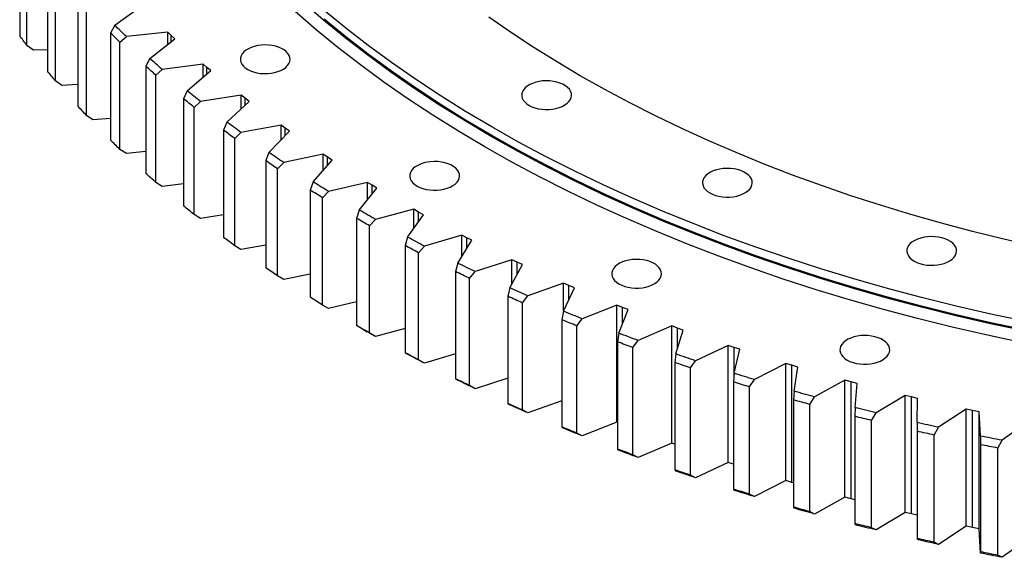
# Model space of a CAD drawing. Header units: millimetres. Extents: x -752 to 10358, y 20926 to 30006.
# Tile 8 of 15: x 5832 to 6485, y 24833 to 25189. Entities that reach past the tile are written whole.
import ezdxf

# ---------------------------------------------------------------- set-up
doc = ezdxf.new("R2010")
doc.units = ezdxf.units.MM
doc.header["$LTSCALE"] = 50

msp = doc.modelspace()

# ---------------------------------------------------------------- linework, layer by layer
at = {"linetype": 'Continuous', "lineweight": 25}
for p, q in [((5832.39, 25249.84), (5832.39, 25178.8)), ((5837.23, 25172.35), (5837.23, 25243.39)), ((5850.8, 25226.27), (5850.8, 25155.23)), ((5856.11, 25148.89), (5856.11, 25219.93)), ((5870.91, 25203.16), (5870.91, 25132.12)), ((5876.67, 25125.92), (5876.67, 25196.96)), ((5895.38, 25185.74), (5912.91, 25198.23)), ((5895.38, 25185.74), (5892.68, 25180.55)), ((5930.51, 25181.05), (5903.1, 25178.2)), ((5932.86, 25178.84), (5930.51, 25181.05)), ((5930.51, 25172.98), (5930.51, 25181.05)), ((5892.68, 25180.55), (5892.68, 25109.51)), ((5898.89, 25174.5), (5903.1, 25178.2)), ((5898.89, 25103.46), (5898.89, 25174.5)), ((5918.63, 25163.74), (5935.24, 25176.65)), ((5935.24, 25176.65), (5932.86, 25178.84)), ((5932.86, 25174.8), (5932.86, 25178.84)), ((5841.5, 25169.21), (5837.23, 25172.35)), ((5850.8, 25169.49), (5841.5, 25169.21)), ((5918.63, 25163.74), (5916.07, 25158.5)), ((5916.07, 25158.5), (5916.07, 25087.46)), ((5922.71, 25152.59), (5926.89, 25156.4)), ((5954.07, 25159.91), (5926.89, 25156.4)), ((5943.45, 25142.33), (5959.11, 25155.63)), ((5956.57, 25157.76), (5954.07, 25159.91)), ((5954.07, 25151.35), (5954.07, 25159.91)), ((5959.11, 25155.63), (5956.57, 25157.76)), ((5956.57, 25153.47), (5956.57, 25157.76)), ((5860.37, 25145.86), (5856.11, 25148.89)), ((5922.71, 25081.56), (5922.71, 25152.59)), ((5870.91, 25146.44), (5860.37, 25145.86)), ((5943.45, 25142.33), (5941.04, 25137.02)), ((5941.04, 25137.02), (5941.04, 25065.98)), ((5948.11, 25131.29), (5952.24, 25135.19)), ((5979.14, 25139.36), (5952.24, 25135.19)), ((5969.8, 25121.54), (5984.49, 25135.2)), ((5981.8, 25137.27), (5979.14, 25139.36)), ((5979.14, 25130.22), (5979.14, 25139.36)), ((5984.49, 25135.2), (5981.8, 25137.27)), ((5981.8, 25132.7), (5981.8, 25137.27)), ((5948.11, 25060.25), (5948.11, 25131.29)), ((5880.91, 25122.99), (5876.67, 25125.92)), ((5892.68, 25123.92), (5880.91, 25122.99)), ((5969.8, 25121.54), (5967.55, 25116.17)), ((5967.55, 25116.17), (5967.55, 25045.13)), ((6005.68, 25119.43), (5979.1, 25114.62)), ((6008.48, 25117.41), (6005.68, 25119.43)), ((6005.68, 25109.62), (6005.68, 25119.43)), ((6011.32, 25115.4), (6008.48, 25117.41)), ((6008.48, 25112.5), (6008.48, 25117.41)), ((5975.02, 25110.61), (5979.1, 25114.62)), ((5975.02, 25039.57), (5975.02, 25110.61)), ((5997.65, 25101.4), (6011.32, 25115.4)), ((5903.1, 25100.63), (5898.89, 25103.46)), ((5916.07, 25101.98), (5903.1, 25100.63)), ((5997.65, 25101.4), (5995.54, 25095.98)), ((5995.54, 25095.98), (5995.54, 25024.94)), ((6033.64, 25100.16), (6007.44, 25094.71)), ((6026.92, 25081.95), (6039.57, 25096.27)), ((6036.59, 25098.21), (6033.64, 25100.16)), ((6033.64, 25089.56), (6033.64, 25100.16)), ((6039.57, 25096.27), (6036.59, 25098.21)), ((6036.59, 25092.9), (6036.59, 25098.21)), ((6003.41, 25090.61), (6007.44, 25094.71)), ((6003.41, 25019.57), (6003.41, 25090.61)), ((5926.89, 25078.83), (5922.71, 25081.56)), ((5941.04, 25080.66), (5926.89, 25078.83)), ((6026.92, 25081.95), (6024.98, 25076.48)), ((6024.98, 25076.48), (6024.98, 25005.45)), ((6062.97, 25081.58), (6037.19, 25075.5)), ((6057.58, 25063.23), (6069.18, 25077.84)), ((6066.06, 25079.71), (6062.97, 25081.58)), ((6062.97, 25070.02), (6062.97, 25081.58)), ((6069.18, 25077.84), (6066.06, 25079.71)), ((6066.06, 25073.91), (6066.06, 25079.71)), ((6033.23, 25071.3), (6037.19, 25075.5)), ((6033.23, 25000.27), (6033.23, 25071.3)), ((6093.63, 25063.73), (6068.31, 25057.03)), ((6096.86, 25061.93), (6093.63, 25063.73)), ((6093.63, 25050.99), (6093.63, 25063.73)), ((5952.24, 25057.62), (5948.11, 25060.25)), ((5967.55, 25059.99), (5952.24, 25057.62)), ((6057.58, 25063.23), (6055.8, 25057.72)), ((6055.8, 25057.72), (6055.8, 24986.68)), ((6064.42, 25052.74), (6068.31, 25057.03)), ((6089.58, 25045.26), (6100.11, 25060.15)), ((6100.11, 25060.15), (6096.86, 25061.93)), ((6096.86, 25055.55), (6096.86, 25061.93)), ((6064.42, 24981.7), (6064.42, 25052.74)), ((6089.58, 25045.26), (6087.96, 25039.71)), ((6125.56, 25046.64), (6100.74, 25039.33)), ((6128.91, 25044.92), (6125.56, 25046.64)), ((6125.56, 25032.43), (6125.56, 25046.64)), ((6132.29, 25043.21), (6128.91, 25044.92)), ((6128.91, 25037.8), (6128.91, 25044.92)), ((5979.1, 25037.05), (5975.02, 25039.57)), ((5995.54, 25040.02), (5979.1, 25037.05)), ((6087.96, 25039.71), (6087.96, 24968.67)), ((6096.93, 25034.95), (6100.74, 25039.33)), ((6122.85, 25028.09), (6132.29, 25043.21)), ((6096.93, 24963.91), (6096.93, 25034.95)), ((6122.85, 25028.09), (6121.4, 25022.5)), ((6158.69, 25030.33), (6134.43, 25022.43)), ((6157.33, 25011.73), (6165.67, 25027.07)), ((6162.17, 25028.69), (6158.69, 25030.33)), ((6158.69, 25014.24), (6158.69, 25030.33)), ((6165.67, 25027.07), (6162.17, 25028.69)), ((6162.17, 25020.63), (6162.17, 25028.69)), ((6007.44, 25017.14), (6003.41, 25019.57)), ((6024.98, 25020.79), (6007.44, 25017.14)), ((6121.4, 25022.5), (6121.4, 24951.46)), ((6130.71, 25017.95), (6134.43, 25022.43)), ((6130.71, 24946.91), (6130.71, 25017.95)), ((6157.33, 25011.73), (6156.05, 25006.11)), ((6192.99, 25014.84), (6169.32, 25006.36)), ((6192.97, 24996.22), (6200.19, 25011.75)), ((6196.57, 25013.28), (6192.99, 25014.84)), ((6192.99, 24996.25), (6192.99, 25014.84)), ((6200.19, 25011.75), (6196.57, 25013.28)), ((6196.57, 25003.97), (6196.57, 25013.28)), ((6156.05, 25006.11), (6156.05, 24935.07)), ((6165.68, 25001.79), (6169.32, 25006.36)), ((6037.19, 24997.93), (6033.23, 25000.27)), ((6055.8, 25002.32), (6037.19, 24997.93)), ((6165.68, 24930.75), (6165.68, 25001.79)), ((6228.37, 25000.19), (6205.34, 24991.15)), ((6232.07, 24998.72), (6228.37, 25000.19)), ((6228.37, 24922.62), (6228.37, 25000.19)), ((6235.79, 24997.28), (6232.07, 24998.72)), ((6232.07, 24987.68), (6232.07, 24998.72)), ((6192.97, 24996.22), (6191.86, 24990.57)), ((6229.71, 24981.59), (6235.79, 24997.28)), ((6191.86, 24990.57), (6191.86, 24919.53)), ((6201.8, 24986.49), (6205.34, 24991.15)), ((6201.8, 24915.45), (6201.8, 24986.49)), ((6264.79, 24986.4), (6242.43, 24976.82)), ((6268.59, 24985.03), (6264.79, 24986.4)), ((6264.79, 24908.83), (6264.79, 24986.4)), ((6272.41, 24983.68), (6268.59, 24985.03)), ((6268.59, 24971.43), (6268.59, 24985.03)), ((6059.98, 24984.25), (6062.81, 24982.62)), ((6068.31, 24979.46), (6064.42, 24981.7)), ((6087.96, 24984.66), (6068.31, 24979.46)), ((6229.71, 24981.59), (6228.77, 24975.91)), ((6267.47, 24967.85), (6272.41, 24983.68)), ((6228.77, 24975.91), (6228.77, 24904.87)), ((6239, 24972.08), (6242.43, 24976.82)), ((6239, 24901.04), (6239, 24972.08)), ((6302.17, 24973.52), (6280.53, 24963.39)), ((6306.07, 24972.23), (6302.17, 24973.52)), ((6302.17, 24895.94), (6302.17, 24973.52)), ((6309.99, 24970.97), (6306.07, 24972.23)), ((6306.07, 24953.75), (6306.07, 24972.23)), ((6087.96, 24968.67), (6089.58, 24967.69)), ((6121.4, 24967.84), (6100.74, 24961.76)), ((6267.47, 24967.85), (6266.71, 24962.16)), ((6306.2, 24955.04), (6309.99, 24970.97)), ((6100.74, 24961.76), (6096.93, 24963.91)), ((6266.71, 24962.16), (6266.71, 24891.12)), ((6277.21, 24958.57), (6280.53, 24963.39)), ((6340.46, 24961.54), (6319.57, 24950.91)), ((6344.44, 24960.36), (6340.46, 24961.54)), ((6340.46, 24883.97), (6340.46, 24961.54)), ((6348.45, 24959.19), (6344.44, 24960.36)), ((6344.44, 24882.78), (6344.44, 24960.36)), ((6345.82, 24943.18), (6348.45, 24959.19)), ((6277.21, 24887.53), (6277.21, 24958.57)), ((6306.2, 24955.04), (6305.62, 24949.33)), ((6121.4, 24951.46), (6122.85, 24950.51)), ((6134.43, 24944.86), (6130.71, 24946.91)), ((6156.05, 24951.9), (6134.43, 24944.86)), ((6305.62, 24949.33), (6305.62, 24878.29)), ((6316.36, 24946.01), (6319.57, 24950.91)), ((6316.36, 24874.97), (6316.36, 24946.01)), ((6379.58, 24950.5), (6359.48, 24939.37)), ((6383.65, 24949.42), (6379.58, 24950.5)), ((6379.58, 24872.93), (6379.58, 24950.5)), ((6387.73, 24948.35), (6383.65, 24949.42)), ((6383.65, 24871.84), (6383.65, 24949.42)), ((6386.27, 24932.29), (6387.73, 24948.35)), ((6345.82, 24943.18), (6345.42, 24937.46)), ((6356.39, 24934.4), (6359.48, 24939.37)), ((6419.47, 24940.42), (6400.19, 24928.81)), ((6423.61, 24939.43), (6419.47, 24940.42)), ((6419.47, 24862.85), (6419.47, 24940.42)), ((6427.77, 24938.46), (6423.61, 24939.43)), ((6423.61, 24861.86), (6423.61, 24939.43)), ((6156.05, 24935.07), (6157.33, 24934.16)), ((6191.86, 24936.86), (6169.32, 24928.79)), ((6345.42, 24937.46), (6345.42, 24866.42)), ((6356.39, 24863.36), (6356.39, 24934.4)), ((6427.47, 24922.39), (6427.77, 24938.46)), ((6169.32, 24928.79), (6165.68, 24930.75)), ((6386.27, 24932.29), (6386.05, 24926.56)), ((6386.05, 24926.56), (6386.05, 24855.52)), ((6397.23, 24923.76), (6400.19, 24928.81)), ((6460.05, 24931.31), (6441.64, 24919.25)), ((6464.26, 24930.42), (6460.05, 24931.31)), ((6460.05, 24853.74), (6460.05, 24931.31)), ((6468.49, 24929.56), (6464.26, 24930.42)), ((6464.26, 24852.85), (6464.26, 24930.42)), ((6469.36, 24913.49), (6468.49, 24929.56)), ((6468.49, 24851.99), (6468.49, 24929.56)), ((6228.37, 24922.62), (6205.34, 24913.57)), ((6228.77, 24922.46), (6228.37, 24922.62)), ((6397.23, 24852.73), (6397.23, 24923.76)), ((6427.47, 24922.39), (6427.43, 24916.65)), ((6501.26, 24923.19), (6483.74, 24910.69)), ((6191.86, 24919.53), (6192.97, 24918.65)), ((6205.34, 24913.57), (6201.8, 24915.45)), ((6427.43, 24916.65), (6427.43, 24845.61)), ((6438.81, 24914.13), (6441.64, 24919.25)), ((6438.81, 24843.09), (6438.81, 24914.13)), ((6469.36, 24913.49), (6469.49, 24907.75)), ((6264.79, 24908.83), (6242.43, 24899.24)), ((6266.71, 24908.14), (6264.79, 24908.83)), ((6469.49, 24907.75), (6469.49, 24836.71)), ((6481.04, 24905.51), (6483.74, 24910.69)), ((6228.77, 24904.87), (6229.71, 24904.01)), ((6242.43, 24899.24), (6239, 24901.04)), ((6481.04, 24834.47), (6481.04, 24905.51)), ((6302.17, 24895.94), (6280.53, 24885.82)), ((6305.62, 24894.81), (6302.17, 24895.94)), ((6266.71, 24891.12), (6267.47, 24890.28)), ((6280.53, 24885.82), (6277.21, 24887.53)), ((6340.46, 24883.97), (6319.57, 24873.33)), ((6344.44, 24882.78), (6340.46, 24883.97)), ((6345.42, 24882.5), (6344.44, 24882.78)), ((6305.62, 24878.29), (6306.2, 24877.47)), ((6319.57, 24873.33), (6316.36, 24874.97)), ((6379.58, 24872.93), (6359.48, 24861.8)), ((6383.65, 24871.84), (6379.58, 24872.93)), ((6386.05, 24871.22), (6383.65, 24871.84)), ((6345.42, 24866.42), (6345.82, 24865.61)), ((6359.48, 24861.8), (6356.39, 24863.36)), ((6419.47, 24862.85), (6400.19, 24851.24)), ((6423.61, 24861.86), (6419.47, 24862.85)), ((6427.43, 24860.97), (6423.61, 24861.86)), ((6386.05, 24855.52), (6386.27, 24854.72)), ((6400.19, 24851.24), (6397.23, 24852.73)), ((6460.05, 24853.74), (6441.64, 24841.68)), ((6464.26, 24852.85), (6460.05, 24853.74)), ((6468.49, 24851.99), (6464.26, 24852.85)), ((6469.36, 24835.92), (6468.49, 24851.99)), ((6427.43, 24845.61), (6427.47, 24844.82)), ((6441.64, 24841.68), (6438.81, 24843.09)), ((6501.26, 24845.62), (6483.74, 24833.12)), ((6469.49, 24836.71), (6469.36, 24835.92)), ((6483.74, 24833.12), (6481.04, 24834.47))]:
    msp.add_line(p, q, dxfattribs=at)
at = {"linetype": 'Continuous', "lineweight": 25, "flags": 128}
for points in [[(6499.47, 24982.9), (6476.15, 24987.87), (6453.06, 24993.18), (6430.23, 24998.85), (6407.65, 25004.85), (6385.36, 25011.2), (6363.36, 25017.88), (6341.67, 25024.89), (6320.31, 25032.23), (6299.29, 25039.89), (6278.62, 25047.86), (6258.32, 25056.14), (6238.4, 25064.73), (6218.88, 25073.61), (6199.77, 25082.79), (6181.08, 25092.25), (6162.83, 25101.99), (6145.02, 25112), (6127.68, 25122.28), (6110.81, 25132.82), (6094.42, 25143.61), (6078.52, 25154.64), (6063.13, 25165.91), (6048.26, 25177.41), (6033.91, 25189.13), (6020.1, 25201.06)], [(6497.47, 24975.22), (6474, 24980.22), (6450.77, 24985.57), (6427.78, 24991.27), (6405.07, 24997.32), (6382.63, 25003.71), (6360.5, 25010.43), (6338.67, 25017.49), (6317.17, 25024.87), (6296.02, 25032.57), (6275.22, 25040.6), (6254.79, 25048.93), (6234.75, 25057.57), (6215.11, 25066.51), (6195.87, 25075.75), (6177.07, 25085.27), (6158.7, 25095.07), (6140.78, 25105.14), (6123.33, 25115.49), (6106.35, 25126.09), (6089.85, 25136.95), (6073.86, 25148.05), (6058.37, 25159.39), (6043.41, 25170.96), (6028.97, 25182.76), (6015.07, 25194.76)], [(6499.64, 24989.29), (6476.33, 24994.26), (6453.25, 24999.57), (6430.43, 25005.23), (6407.87, 25011.24), (6385.58, 25017.58), (6363.6, 25024.26), (6341.92, 25031.27), (6320.57, 25038.6), (6299.56, 25046.25), (6278.9, 25054.22), (6258.61, 25062.5), (6238.71, 25071.08), (6219.2, 25079.96), (6200.1, 25089.13), (6181.42, 25098.59), (6163.17, 25108.32), (6145.38, 25118.33), (6128.04, 25128.6), (6111.18, 25139.14), (6094.8, 25149.92), (6078.91, 25160.95), (6063.53, 25172.21), (6048.66, 25183.7), (6034.33, 25195.41)], [(6499.64, 24983.58), (6476.33, 24988.54), (6453.25, 24993.86), (6430.43, 24999.52), (6407.87, 25005.52), (6385.58, 25011.87), (6363.6, 25018.54), (6341.92, 25025.55), (6320.57, 25032.89), (6299.56, 25040.54), (6278.9, 25048.51), (6258.61, 25056.78), (6238.71, 25065.37), (6219.2, 25074.25), (6200.1, 25083.42), (6181.42, 25092.87), (6163.17, 25102.61), (6145.38, 25112.62), (6128.04, 25122.89), (6111.18, 25133.42), (6094.8, 25144.2), (6078.91, 25155.23), (6063.53, 25166.49), (6048.66, 25177.99), (6034.33, 25189.7)], [(6506.07, 25038.99), (6485.02, 25043.84), (6464.19, 25049.01), (6443.6, 25054.49), (6423.27, 25060.28), (6403.2, 25066.37), (6383.42, 25072.76), (6363.94, 25079.46), (6344.76, 25086.44), (6325.91, 25093.71), (6307.4, 25101.26), (6289.23, 25109.1), (6271.43, 25117.2), (6254, 25125.57), (6236.95, 25134.2), (6220.31, 25143.08), (6204.07, 25152.21), (6188.25, 25161.59), (6172.86, 25171.2), (6157.91, 25181.04), (6143.41, 25191.1)], [(5903.1, 25178.2), (5902.12, 25179.14), (5901.15, 25180.08), (5900.18, 25181.02), (5899.21, 25181.96), (5898.25, 25182.9), (5897.29, 25183.85), (5896.33, 25184.79), (5895.38, 25185.74)], [(5837.23, 25172.35), (5836.62, 25173.15), (5836.01, 25173.96), (5835.4, 25174.76), (5834.79, 25175.57), (5834.19, 25176.38), (5833.58, 25177.19), (5832.98, 25178), (5832.39, 25178.8)], [(5898.89, 25174.5), (5898.11, 25175.25), (5897.33, 25176.01), (5896.55, 25176.76), (5895.77, 25177.52), (5895, 25178.28), (5894.22, 25179.04), (5893.45, 25179.79), (5892.68, 25180.55)], [(5983.55, 25156.42), (5985.38, 25155.51), (5987.41, 25154.77), (5989.61, 25154.2), (5991.93, 25153.82), (5994.32, 25153.64), (5996.73, 25153.67), (5999.1, 25153.9), (6001.4, 25154.32), (6003.56, 25154.94), (6005.54, 25155.72), (6007.31, 25156.67), (6008.81, 25157.76), (6010.03, 25158.96), (6010.93, 25160.25), (6011.5, 25161.6), (6011.72, 25162.98), (6011.59, 25164.37), (6011.11, 25165.73), (6010.29, 25167.04), (6009.15, 25168.27), (6007.71, 25169.38), (6006.01, 25170.36), (6004.07, 25171.19), (6001.95, 25171.85), (5999.69, 25172.33), (5997.33, 25172.6), (5994.92, 25172.68), (5992.52, 25172.55), (5990.18, 25172.23), (5987.95, 25171.71), (5985.87, 25171), (5983.99, 25170.13), (5982.35, 25169.11), (5980.98, 25167.97), (5979.92, 25166.72), (5979.18, 25165.4), (5978.79, 25164.02), (5978.75, 25162.63), (5979.05, 25161.25), (5979.71, 25159.92), (5980.69, 25158.65), (5981.98, 25157.47), (5983.55, 25156.42)], [(5926.89, 25156.4), (5925.85, 25157.31), (5924.81, 25158.23), (5923.77, 25159.15), (5922.73, 25160.06), (5921.7, 25160.98), (5920.67, 25161.9), (5919.65, 25162.82), (5918.63, 25163.74)], [(5856.11, 25148.89), (5855.44, 25149.68), (5854.77, 25150.47), (5854.1, 25151.26), (5853.44, 25152.06), (5852.78, 25152.85), (5852.12, 25153.64), (5851.46, 25154.43), (5850.8, 25155.23)], [(5922.71, 25152.59), (5921.88, 25153.33), (5921.04, 25154.07), (5920.21, 25154.8), (5919.38, 25155.54), (5918.55, 25156.28), (5917.72, 25157.02), (5916.9, 25157.76), (5916.07, 25158.5)], [(6170.13, 25132.62), (6171.95, 25131.71), (6173.98, 25130.96), (6176.18, 25130.4), (6178.5, 25130.02), (6180.89, 25129.84), (6183.3, 25129.87), (6185.67, 25130.1), (6187.97, 25130.52), (6190.13, 25131.13), (6192.11, 25131.92), (6193.88, 25132.87), (6195.39, 25133.95), (6196.6, 25135.15), (6197.5, 25136.44), (6198.07, 25137.8), (6198.29, 25139.18), (6198.16, 25140.57), (6197.68, 25141.93), (6196.86, 25143.24), (6195.72, 25144.46), (6194.28, 25145.58), (6192.58, 25146.56), (6190.64, 25147.39), (6188.52, 25148.05), (6186.26, 25148.52), (6183.9, 25148.8), (6181.49, 25148.88), (6179.09, 25148.75), (6176.75, 25148.42), (6174.52, 25147.9), (6172.44, 25147.2), (6170.56, 25146.33), (6168.92, 25145.31), (6167.55, 25144.17), (6166.49, 25142.92), (6165.76, 25141.59), (6165.36, 25140.22), (6165.32, 25138.83), (6165.63, 25137.45), (6166.28, 25136.11), (6167.26, 25134.84), (6168.55, 25133.67), (6170.13, 25132.62)], [(5952.24, 25135.19), (5951.13, 25136.08), (5950.02, 25136.97), (5948.92, 25137.86), (5947.82, 25138.75), (5946.72, 25139.65), (5945.63, 25140.54), (5944.54, 25141.43), (5943.45, 25142.33)], [(5948.11, 25131.29), (5947.22, 25132), (5946.33, 25132.72), (5945.44, 25133.43), (5944.56, 25134.15), (5943.68, 25134.87), (5942.8, 25135.58), (5941.92, 25136.3), (5941.04, 25137.02)], [(5876.67, 25125.92), (5875.95, 25126.69), (5875.22, 25127.46), (5874.5, 25128.24), (5873.78, 25129.01), (5873.06, 25129.79), (5872.34, 25130.56), (5871.63, 25131.34), (5870.91, 25132.12)], [(5975.02, 25110.61), (5974.08, 25111.3), (5973.14, 25112), (5972.21, 25112.69), (5971.27, 25113.39), (5970.34, 25114.08), (5969.41, 25114.78), (5968.48, 25115.47), (5967.55, 25116.17)], [(5979.1, 25114.62), (5977.93, 25115.48), (5976.76, 25116.34), (5975.6, 25117.2), (5974.43, 25118.07), (5973.27, 25118.93), (5972.11, 25119.8), (5970.96, 25120.67), (5969.8, 25121.54)], [(5898.89, 25103.46), (5898.11, 25104.21), (5897.33, 25104.97), (5896.55, 25105.72), (5895.77, 25106.48), (5895, 25107.24), (5894.22, 25108), (5893.45, 25108.76), (5892.68, 25109.51)], [(6003.41, 25090.61), (6002.42, 25091.28), (6001.44, 25091.95), (6000.45, 25092.62), (5999.47, 25093.29), (5998.48, 25093.96), (5997.5, 25094.63), (5996.52, 25095.31), (5995.54, 25095.98)], [(6007.44, 25094.71), (6006.2, 25095.54), (6004.97, 25096.37), (6003.75, 25097.21), (6002.52, 25098.04), (6001.3, 25098.88), (6000.08, 25099.72), (5998.86, 25100.56), (5997.65, 25101.4)], [(6095.88, 25079.14), (6097.7, 25078.23), (6099.74, 25077.49), (6101.94, 25076.92), (6104.25, 25076.54), (6106.64, 25076.37), (6109.05, 25076.39), (6111.43, 25076.62), (6113.72, 25077.04), (6115.88, 25077.66), (6117.87, 25078.45), (6119.63, 25079.39), (6121.14, 25080.48), (6122.36, 25081.68), (6123.26, 25082.97), (6123.82, 25084.32), (6124.04, 25085.7), (6123.91, 25087.09), (6123.43, 25088.45), (6122.61, 25089.76), (6121.47, 25090.99), (6120.03, 25092.1), (6118.33, 25093.09), (6116.4, 25093.92), (6114.28, 25094.57), (6112.01, 25095.05), (6109.65, 25095.33), (6107.25, 25095.4), (6104.85, 25095.27), (6102.51, 25094.95), (6100.27, 25094.43), (6098.19, 25093.72), (6096.31, 25092.85), (6094.67, 25091.84), (6093.31, 25090.69), (6092.25, 25089.44), (6091.51, 25088.12), (6091.12, 25086.75), (6091.07, 25085.36), (6091.38, 25083.98), (6092.03, 25082.64), (6093.01, 25081.37), (6094.31, 25080.19), (6095.88, 25079.14)], [(6289.97, 25074.57), (6291.79, 25073.66), (6293.83, 25072.91), (6296.02, 25072.34), (6298.34, 25071.97), (6300.73, 25071.79), (6303.14, 25071.82), (6305.52, 25072.04), (6307.81, 25072.47), (6309.97, 25073.08), (6311.96, 25073.87), (6313.72, 25074.82), (6315.23, 25075.9), (6316.45, 25077.1), (6317.35, 25078.39), (6317.91, 25079.74), (6318.13, 25081.13), (6318, 25082.52), (6317.52, 25083.88), (6316.7, 25085.19), (6315.56, 25086.41), (6314.12, 25087.53), (6312.42, 25088.51), (6310.49, 25089.34), (6308.37, 25090), (6306.1, 25090.47), (6303.74, 25090.75), (6301.34, 25090.83), (6298.94, 25090.7), (6296.6, 25090.37), (6294.36, 25089.85), (6292.28, 25089.15), (6290.4, 25088.28), (6288.76, 25087.26), (6287.4, 25086.11), (6286.34, 25084.87), (6285.6, 25083.54), (6285.21, 25082.17), (6285.16, 25080.78), (6285.47, 25079.4), (6286.12, 25078.06), (6287.1, 25076.79), (6288.39, 25075.62), (6289.97, 25074.57)], [(5922.71, 25081.56), (5921.88, 25082.29), (5921.04, 25083.03), (5920.21, 25083.76), (5919.38, 25084.5), (5918.55, 25085.24), (5917.72, 25085.98), (5916.9, 25086.72), (5916.07, 25087.46)], [(6033.23, 25071.3), (6032.19, 25071.95), (6031.16, 25072.59), (6030.12, 25073.24), (6029.09, 25073.89), (6028.06, 25074.54), (6027.03, 25075.18), (6026.01, 25075.83), (6024.98, 25076.48)], [(6037.19, 25075.5), (6035.9, 25076.31), (6034.61, 25077.11), (6033.32, 25077.91), (6032.04, 25078.72), (6030.75, 25079.52), (6029.47, 25080.33), (6028.2, 25081.14), (6026.92, 25081.95)], [(5948.11, 25060.25), (5947.22, 25060.96), (5946.33, 25061.68), (5945.44, 25062.39), (5944.56, 25063.11), (5943.68, 25063.83), (5942.8, 25064.55), (5941.92, 25065.26), (5941.04, 25065.98)], [(6064.42, 25052.74), (6063.34, 25053.36), (6062.26, 25053.98), (6061.18, 25054.6), (6060.1, 25055.22), (6059.02, 25055.84), (6057.95, 25056.47), (6056.87, 25057.09), (6055.8, 25057.72)], [(6068.31, 25057.03), (6066.96, 25057.8), (6065.62, 25058.57), (6064.27, 25059.35), (6062.93, 25060.12), (6061.59, 25060.89), (6060.25, 25061.67), (6058.92, 25062.45), (6057.58, 25063.23)], [(5975.02, 25039.57), (5974.08, 25040.27), (5973.14, 25040.96), (5972.21, 25041.65), (5971.27, 25042.35), (5970.34, 25043.04), (5969.41, 25043.74), (5968.48, 25044.44), (5967.55, 25045.13)], [(6100.74, 25039.33), (6099.34, 25040.07), (6097.94, 25040.81), (6096.54, 25041.55), (6095.14, 25042.29), (6093.75, 25043.03), (6092.36, 25043.77), (6090.97, 25044.52), (6089.58, 25045.26)], [(6425.45, 25029.41), (6427.28, 25028.5), (6429.31, 25027.75), (6431.51, 25027.19), (6433.83, 25026.81), (6436.22, 25026.63), (6438.63, 25026.66), (6441, 25026.89), (6443.3, 25027.31), (6445.46, 25027.92), (6447.44, 25028.71), (6449.21, 25029.66), (6450.71, 25030.75), (6451.93, 25031.95), (6452.83, 25033.23), (6453.4, 25034.59), (6453.62, 25035.97), (6453.49, 25037.36), (6453.01, 25038.72), (6452.19, 25040.03), (6451.05, 25041.25), (6449.61, 25042.37), (6447.91, 25043.35), (6445.97, 25044.18), (6443.85, 25044.84), (6441.59, 25045.31), (6439.23, 25045.59), (6436.82, 25045.67), (6434.42, 25045.54), (6432.08, 25045.21), (6429.85, 25044.69), (6427.77, 25043.99), (6425.89, 25043.12), (6424.25, 25042.1), (6422.88, 25040.96), (6421.82, 25039.71), (6421.08, 25038.39), (6420.69, 25037.01), (6420.65, 25035.62), (6420.95, 25034.24), (6421.61, 25032.91), (6422.59, 25031.64), (6423.88, 25030.46), (6425.45, 25029.41)], [(6096.93, 25034.95), (6095.81, 25035.54), (6094.68, 25036.13), (6093.56, 25036.73), (6092.43, 25037.32), (6091.31, 25037.92), (6090.19, 25038.51), (6089.08, 25039.11), (6087.96, 25039.71)], [(6003.41, 25019.57), (6002.42, 25020.24), (6001.44, 25020.91), (6000.45, 25021.58), (5999.47, 25022.25), (5998.48, 25022.92), (5997.5, 25023.59), (5996.52, 25024.27), (5995.54, 25024.94)], [(6134.43, 25022.43), (6132.98, 25023.13), (6131.52, 25023.84), (6130.07, 25024.54), (6128.62, 25025.25), (6127.17, 25025.95), (6125.73, 25026.66), (6124.29, 25027.37), (6122.85, 25028.09)], [(6229.74, 25014.3), (6231.57, 25013.39), (6233.6, 25012.64), (6235.8, 25012.08), (6238.12, 25011.7), (6240.51, 25011.52), (6242.92, 25011.55), (6245.29, 25011.78), (6247.59, 25012.2), (6249.75, 25012.81), (6251.73, 25013.6), (6253.5, 25014.55), (6255, 25015.63), (6256.22, 25016.83), (6257.12, 25018.12), (6257.69, 25019.47), (6257.91, 25020.86), (6257.78, 25022.25), (6257.3, 25023.61), (6256.48, 25024.92), (6255.34, 25026.14), (6253.9, 25027.26), (6252.2, 25028.24), (6250.26, 25029.07), (6248.14, 25029.73), (6245.88, 25030.2), (6243.52, 25030.48), (6241.11, 25030.56), (6238.71, 25030.43), (6236.37, 25030.1), (6234.14, 25029.58), (6232.06, 25028.88), (6230.18, 25028.01), (6228.54, 25026.99), (6227.17, 25025.85), (6226.11, 25024.6), (6225.37, 25023.27), (6224.98, 25021.9), (6224.94, 25020.51), (6225.24, 25019.13), (6225.89, 25017.79), (6226.88, 25016.52), (6228.17, 25015.35), (6229.74, 25014.3)], [(6130.71, 25017.95), (6129.54, 25018.52), (6128.37, 25019.08), (6127.2, 25019.65), (6126.04, 25020.22), (6124.88, 25020.79), (6123.72, 25021.35), (6122.55, 25021.92), (6121.4, 25022.5)], [(6169.32, 25006.36), (6167.81, 25007.03), (6166.31, 25007.69), (6164.81, 25008.36), (6163.31, 25009.03), (6161.81, 25009.7), (6160.32, 25010.38), (6158.82, 25011.05), (6157.33, 25011.73)], [(6033.23, 25000.27), (6032.19, 25000.91), (6031.16, 25001.56), (6030.12, 25002.2), (6029.09, 25002.85), (6028.06, 25003.5), (6027.03, 25004.15), (6026.01, 25004.79), (6024.98, 25005.45)], [(6165.68, 25001.79), (6164.47, 25002.33), (6163.27, 25002.87), (6162.06, 25003.4), (6160.86, 25003.94), (6159.65, 25004.48), (6158.45, 25005.02), (6157.25, 25005.56), (6156.05, 25006.11)], [(6205.34, 24991.15), (6203.79, 24991.77), (6202.23, 24992.4), (6200.69, 24993.04), (6199.14, 24993.67), (6197.59, 24994.3), (6196.05, 24994.94), (6194.51, 24995.58), (6192.97, 24996.22)], [(6064.42, 24981.7), (6063.34, 24982.32), (6062.26, 24982.94), (6061.18, 24983.56), (6060.1, 24984.18), (6059.02, 24984.8), (6057.95, 24985.43), (6056.87, 24986.05), (6055.8, 24986.68)], [(6201.8, 24986.49), (6200.55, 24987), (6199.31, 24987.5), (6198.07, 24988.01), (6196.82, 24988.52), (6195.58, 24989.03), (6194.34, 24989.54), (6193.1, 24990.05), (6191.86, 24990.57)], [(6068.31, 24979.46), (6066.96, 24980.23), (6065.62, 24981), (6064.27, 24981.78), (6062.93, 24982.55), (6062.81, 24982.62)], [(6242.43, 24976.82), (6240.83, 24977.41), (6239.24, 24978), (6237.65, 24978.59), (6236.05, 24979.19), (6234.46, 24979.78), (6232.88, 24980.38), (6231.29, 24980.98), (6229.71, 24981.59)], [(6381.08, 24963.86), (6382.9, 24962.95), (6384.94, 24962.2), (6387.13, 24961.64), (6389.45, 24961.26), (6391.84, 24961.08), (6394.25, 24961.11), (6396.63, 24961.34), (6398.92, 24961.76), (6401.08, 24962.37), (6403.07, 24963.16), (6404.83, 24964.11), (6406.34, 24965.19), (6407.56, 24966.39), (6408.46, 24967.68), (6409.02, 24969.04), (6409.24, 24970.42), (6409.11, 24971.81), (6408.63, 24973.17), (6407.81, 24974.48), (6406.67, 24975.7), (6405.23, 24976.82), (6403.53, 24977.8), (6401.6, 24978.63), (6399.48, 24979.29), (6397.21, 24979.76), (6394.85, 24980.04), (6392.45, 24980.12), (6390.05, 24979.99), (6387.71, 24979.66), (6385.47, 24979.14), (6383.39, 24978.44), (6381.51, 24977.57), (6379.87, 24976.55), (6378.51, 24975.41), (6377.45, 24974.16), (6376.71, 24972.83), (6376.32, 24971.46), (6376.27, 24970.07), (6376.58, 24968.69), (6377.23, 24967.35), (6378.21, 24966.08), (6379.51, 24964.91), (6381.08, 24963.86)], [(6239, 24972.08), (6237.71, 24972.55), (6236.43, 24973.03), (6235.15, 24973.51), (6233.88, 24973.98), (6232.6, 24974.46), (6231.32, 24974.94), (6230.05, 24975.43), (6228.77, 24975.91)], [(6096.93, 24963.91), (6095.81, 24964.5), (6094.68, 24965.09), (6093.56, 24965.69), (6092.43, 24966.28), (6091.31, 24966.88), (6090.19, 24967.47), (6089.08, 24968.07), (6087.96, 24968.67)], [(6100.74, 24961.76), (6099.34, 24962.5), (6097.94, 24963.24), (6096.54, 24963.97), (6095.14, 24964.71), (6093.75, 24965.46), (6092.36, 24966.2), (6090.97, 24966.94), (6089.58, 24967.69)], [(6280.53, 24963.39), (6278.89, 24963.95), (6277.25, 24964.5), (6275.62, 24965.05), (6273.99, 24965.61), (6272.36, 24966.17), (6270.73, 24966.73), (6269.1, 24967.29), (6267.47, 24967.85)], [(6277.21, 24958.57), (6275.89, 24959.02), (6274.58, 24959.46), (6273.26, 24959.91), (6271.95, 24960.36), (6270.64, 24960.8), (6269.33, 24961.25), (6268.02, 24961.7), (6266.71, 24962.16)], [(6319.57, 24950.91), (6317.89, 24951.42), (6316.22, 24951.93), (6314.54, 24952.45), (6312.87, 24952.96), (6311.2, 24953.48), (6309.53, 24954), (6307.87, 24954.52), (6306.2, 24955.04)], [(6130.71, 24946.91), (6129.54, 24947.48), (6128.37, 24948.04), (6127.2, 24948.61), (6126.04, 24949.18), (6124.88, 24949.75), (6123.72, 24950.32), (6122.55, 24950.89), (6121.4, 24951.46)], [(6134.43, 24944.86), (6132.98, 24945.56), (6131.52, 24946.27), (6130.07, 24946.97), (6128.62, 24947.68), (6127.17, 24948.38), (6125.73, 24949.09), (6124.29, 24949.8), (6122.85, 24950.51)], [(6316.36, 24946.01), (6315.01, 24946.42), (6313.67, 24946.83), (6312.32, 24947.25), (6310.98, 24947.66), (6309.64, 24948.08), (6308.3, 24948.49), (6306.96, 24948.91), (6305.62, 24949.33)], [(6359.48, 24939.37), (6357.77, 24939.84), (6356.06, 24940.31), (6354.35, 24940.79), (6352.64, 24941.26), (6350.93, 24941.74), (6349.23, 24942.22), (6347.52, 24942.7), (6345.82, 24943.18)], [(6165.68, 24930.75), (6164.47, 24931.29), (6163.27, 24931.83), (6162.06, 24932.36), (6160.86, 24932.9), (6159.65, 24933.44), (6158.45, 24933.98), (6157.25, 24934.52), (6156.05, 24935.07)], [(6169.32, 24928.79), (6167.81, 24929.45), (6166.31, 24930.12), (6164.81, 24930.79), (6163.31, 24931.46), (6161.81, 24932.13), (6160.32, 24932.81), (6158.82, 24933.48), (6157.33, 24934.16)], [(6356.39, 24934.4), (6355.02, 24934.78), (6353.64, 24935.16), (6352.27, 24935.54), (6350.9, 24935.92), (6349.53, 24936.3), (6348.16, 24936.69), (6346.79, 24937.07), (6345.42, 24937.46)], [(6397.23, 24923.76), (6395.83, 24924.11), (6394.43, 24924.46), (6393.03, 24924.8), (6391.63, 24925.15), (6390.23, 24925.5), (6388.84, 24925.85), (6387.44, 24926.21), (6386.05, 24926.56)], [(6400.19, 24928.81), (6398.45, 24929.24), (6396.7, 24929.67), (6394.96, 24930.1), (6393.22, 24930.54), (6391.48, 24930.97), (6389.74, 24931.41), (6388.01, 24931.85), (6386.27, 24932.29)], [(6441.64, 24919.25), (6439.86, 24919.63), (6438.09, 24920.02), (6436.32, 24920.41), (6434.54, 24920.8), (6432.77, 24921.2), (6431.01, 24921.59), (6429.24, 24921.99), (6427.47, 24922.39)], [(6201.8, 24915.45), (6200.55, 24915.96), (6199.31, 24916.47), (6198.07, 24916.97), (6196.82, 24917.48), (6195.58, 24917.99), (6194.34, 24918.5), (6193.1, 24919.02), (6191.86, 24919.53)], [(6205.34, 24913.57), (6203.79, 24914.2), (6202.23, 24914.83), (6200.69, 24915.47), (6199.14, 24916.1), (6197.59, 24916.73), (6196.05, 24917.37), (6194.51, 24918.01), (6192.97, 24918.65)], [(6438.81, 24914.13), (6437.38, 24914.44), (6435.96, 24914.75), (6434.53, 24915.07), (6433.11, 24915.38), (6431.69, 24915.7), (6430.27, 24916.01), (6428.85, 24916.33), (6427.43, 24916.65)], [(6483.74, 24910.69), (6481.93, 24911.04), (6480.14, 24911.38), (6478.34, 24911.73), (6476.54, 24912.08), (6474.74, 24912.43), (6472.95, 24912.78), (6471.15, 24913.13), (6469.36, 24913.49)], [(6481.04, 24905.51), (6479.6, 24905.78), (6478.15, 24906.06), (6476.71, 24906.34), (6475.26, 24906.62), (6473.82, 24906.9), (6472.38, 24907.18), (6470.93, 24907.47), (6469.49, 24907.75)], [(6239, 24901.04), (6237.71, 24901.51), (6236.43, 24901.99), (6235.15, 24902.47), (6233.88, 24902.95), (6232.6, 24903.43), (6231.32, 24903.91), (6230.05, 24904.39), (6228.77, 24904.87)], [(6242.43, 24899.24), (6240.83, 24899.83), (6239.24, 24900.43), (6237.65, 24901.02), (6236.05, 24901.62), (6234.46, 24902.21), (6232.88, 24902.81), (6231.29, 24903.41), (6229.71, 24904.01)], [(6277.21, 24887.53), (6275.89, 24887.98), (6274.58, 24888.42), (6273.26, 24888.87), (6271.95, 24889.32), (6270.64, 24889.77), (6269.33, 24890.21), (6268.02, 24890.67), (6266.71, 24891.12)], [(6280.53, 24885.82), (6278.89, 24886.37), (6277.25, 24886.93), (6275.62, 24887.48), (6273.99, 24888.04), (6272.36, 24888.6), (6270.73, 24889.16), (6269.1, 24889.72), (6267.47, 24890.28)], [(6316.36, 24874.97), (6315.01, 24875.38), (6313.67, 24875.79), (6312.32, 24876.21), (6310.98, 24876.62), (6309.64, 24877.04), (6308.3, 24877.45), (6306.96, 24877.87), (6305.62, 24878.29)], [(6319.57, 24873.33), (6317.89, 24873.85), (6316.22, 24874.36), (6314.54, 24874.87), (6312.87, 24875.39), (6311.2, 24875.91), (6309.53, 24876.43), (6307.87, 24876.95), (6306.2, 24877.47)], [(6356.39, 24863.36), (6355.02, 24863.74), (6353.64, 24864.12), (6352.27, 24864.5), (6350.9, 24864.88), (6349.53, 24865.26), (6348.16, 24865.65), (6346.79, 24866.03), (6345.42, 24866.42)], [(6359.48, 24861.8), (6357.77, 24862.27), (6356.06, 24862.74), (6354.35, 24863.22), (6352.64, 24863.69), (6350.93, 24864.17), (6349.23, 24864.65), (6347.52, 24865.13), (6345.82, 24865.61)], [(6397.23, 24852.73), (6395.83, 24853.07), (6394.43, 24853.42), (6393.03, 24853.77), (6391.63, 24854.11), (6390.23, 24854.46), (6388.84, 24854.81), (6387.44, 24855.17), (6386.05, 24855.52)], [(6400.19, 24851.24), (6398.45, 24851.67), (6396.7, 24852.1), (6394.96, 24852.53), (6393.22, 24852.97), (6391.48, 24853.4), (6389.74, 24853.84), (6388.01, 24854.28), (6386.27, 24854.72)], [(6438.81, 24843.09), (6437.38, 24843.4), (6435.96, 24843.71), (6434.53, 24844.03), (6433.11, 24844.34), (6431.69, 24844.66), (6430.27, 24844.97), (6428.85, 24845.29), (6427.43, 24845.61)], [(6441.64, 24841.68), (6439.86, 24842.06), (6438.09, 24842.45), (6436.32, 24842.84), (6434.54, 24843.23), (6432.77, 24843.62), (6431.01, 24844.02), (6429.24, 24844.42), (6427.47, 24844.82)], [(6483.74, 24833.12), (6481.93, 24833.46), (6480.14, 24833.81), (6478.34, 24834.16), (6476.54, 24834.5), (6474.74, 24834.85), (6472.95, 24835.21), (6471.15, 24835.56), (6469.36, 24835.92)], [(6481.04, 24834.47), (6479.6, 24834.75), (6478.15, 24835.02), (6476.71, 24835.3), (6475.26, 24835.58), (6473.82, 24835.86), (6472.38, 24836.14), (6470.93, 24836.43), (6469.49, 24836.71)]]:
    msp.add_lwpolyline(points, dxfattribs=at)

doc.saveas('drawing.dxf')
